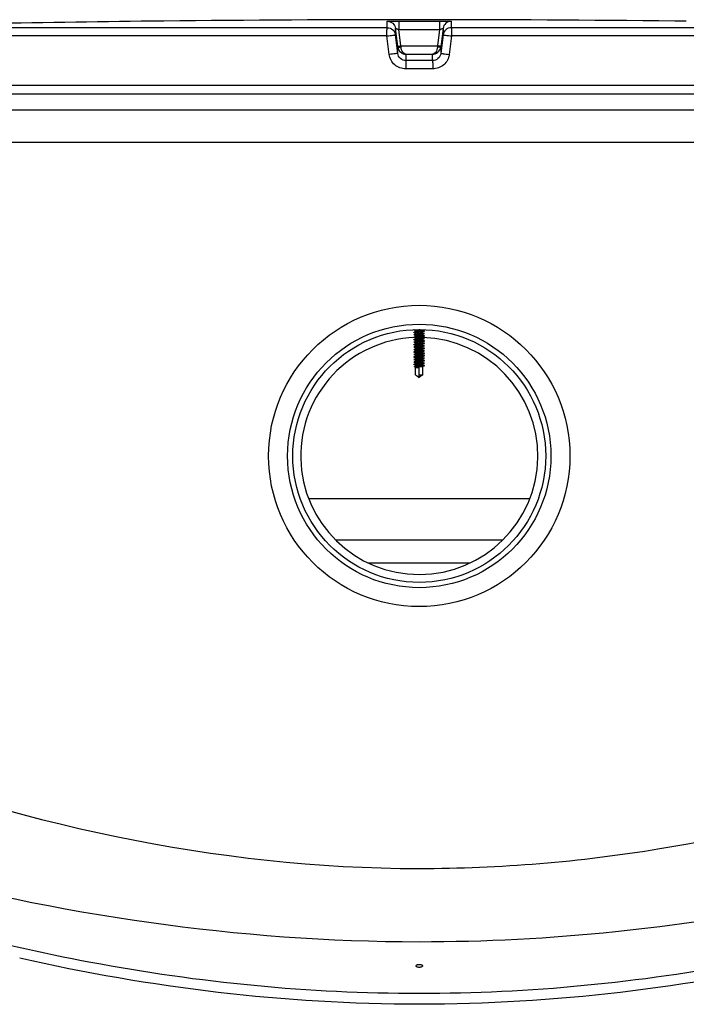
# Model space of a CAD drawing. Header units: millimetres. Extents: x 0 to 297, y 0 to 210.
# Tile 17 of 20: x 189.14 to 192.38, y 180.39 to 185.17. Entities that reach past the tile are written whole.
import ezdxf

# ---------------------------------------------------------------- set-up
doc = ezdxf.new("R2010")
doc.units = ezdxf.units.MM
doc.header["$LTSCALE"] = 16.335
doc.layers.get('0').update_dxf_attribs({"linetype": 'CONTINUOUS'})
doc.layers.add('AXES_REF', color=7, linetype='CONTINUOUS')

msp = doc.modelspace()

# ---------------------------------------------------------------- linework, layer by layer
at = {"color": 7, "linetype": 'Continuous'}
for p, q in [((189.8392, 185.167), (189.788, 185.1664)), ((189.8436, 185.167), (189.8356, 185.1669)), ((189.844, 185.1671), (189.8431, 185.167)), ((189.844, 185.1671), (189.8439, 185.1671)), ((189.844, 185.1671), (189.844, 185.1671)), ((192.3276, 185.1671), (192.3275, 185.1671)), ((192.3275, 185.1671), (192.3276, 185.1671)), ((192.3292, 185.167), (192.3276, 185.1671)), ((192.3279, 185.167), (192.3276, 185.1671)), ((192.3835, 185.1664), (192.3279, 185.167)), ((190.981, 185.0444), (190.9702, 185.1313)), ((191.2014, 185.1313), (191.1901, 185.0415)), ((190.981, 185.0444), (190.9814, 185.0415)), ((194.153, 184.7338), (188.0185, 184.7338)), ((191.0607, 183.6663), (191.0677, 183.6643)), ((191.0678, 183.6573), (191.0607, 183.6553)), ((191.0607, 183.6543), (191.0677, 183.6523)), ((191.0678, 183.6453), (191.0607, 183.6433)), ((191.0607, 183.6423), (191.0677, 183.6403)), ((191.0678, 183.6333), (191.0607, 183.6313)), ((191.0678, 183.6573), (191.0678, 183.6647)), ((191.069, 183.6577), (191.0678, 183.6573)), ((191.0678, 183.6453), (191.0678, 183.6527)), ((191.069, 183.6457), (191.0678, 183.6453)), ((191.0678, 183.6333), (191.0678, 183.6407)), ((191.069, 183.6337), (191.0678, 183.6333)), ((191.0858, 183.636), (191.0848, 183.6359)), ((191.0852, 183.6316), (191.0858, 183.6317)), ((191.1025, 183.6579), (191.1038, 183.6583)), ((191.1025, 183.6459), (191.1038, 183.6463)), ((191.1025, 183.6339), (191.1038, 183.6343)), ((191.1038, 183.663), (191.1038, 183.6677)), ((191.1039, 183.6633), (191.1038, 183.6633)), ((191.1038, 183.6583), (191.1108, 183.6603)), ((191.1038, 183.651), (191.1038, 183.6583)), ((191.1039, 183.6513), (191.1038, 183.6513)), ((191.1038, 183.6463), (191.1108, 183.6483)), ((191.1038, 183.639), (191.1038, 183.6463)), ((191.1039, 183.6393), (191.1038, 183.6393)), ((191.1038, 183.6343), (191.1108, 183.6363)), ((191.1038, 183.627), (191.1038, 183.6343)), ((191.1109, 183.6613), (191.1039, 183.6633)), ((191.1109, 183.6493), (191.1039, 183.6513)), ((191.1109, 183.6373), (191.1039, 183.6393)), ((191.0607, 183.6303), (191.0677, 183.6283)), ((191.0678, 183.6213), (191.0607, 183.6193)), ((191.0607, 183.6183), (191.0677, 183.6163)), ((191.0678, 183.6093), (191.0607, 183.6073)), ((191.0607, 183.6063), (191.0677, 183.6043)), ((191.0678, 183.5973), (191.0607, 183.5953)), ((191.0607, 183.5943), (191.0677, 183.5923)), ((191.0678, 183.5853), (191.0607, 183.5833)), ((191.0678, 183.6213), (191.0678, 183.6287)), ((191.069, 183.6217), (191.0678, 183.6213)), ((191.0678, 183.6093), (191.0678, 183.6167)), ((191.069, 183.6097), (191.0678, 183.6093)), ((191.0678, 183.5973), (191.0678, 183.6047)), ((191.069, 183.5977), (191.0678, 183.5973)), ((191.0678, 183.5853), (191.0678, 183.5927)), ((191.069, 183.5857), (191.0678, 183.5853)), ((191.0858, 183.588), (191.0848, 183.5879)), ((191.0852, 183.5836), (191.0858, 183.5837)), ((191.1025, 183.6219), (191.1038, 183.6223)), ((191.1025, 183.6099), (191.1038, 183.6103)), ((191.1025, 183.5979), (191.1038, 183.5983)), ((191.1025, 183.5859), (191.1038, 183.5863)), ((191.1039, 183.6273), (191.1038, 183.6273)), ((191.1038, 183.6223), (191.1108, 183.6243)), ((191.1038, 183.615), (191.1038, 183.6223)), ((191.1039, 183.6153), (191.1038, 183.6153)), ((191.1038, 183.6103), (191.1108, 183.6123)), ((191.1038, 183.603), (191.1038, 183.6103)), ((191.1039, 183.6033), (191.1038, 183.6033)), ((191.1038, 183.5983), (191.1108, 183.6003)), ((191.1038, 183.591), (191.1038, 183.5983)), ((191.1039, 183.5913), (191.1038, 183.5913)), ((191.1038, 183.5863), (191.1108, 183.5883)), ((191.1038, 183.579), (191.1038, 183.5863)), ((191.1109, 183.6253), (191.1039, 183.6273)), ((191.1109, 183.6133), (191.1039, 183.6153)), ((191.1109, 183.6013), (191.1039, 183.6033)), ((191.1109, 183.5893), (191.1039, 183.5913)), ((191.0607, 183.5823), (191.0677, 183.5803)), ((191.0678, 183.5733), (191.0607, 183.5713)), ((191.0607, 183.5703), (191.0677, 183.5683)), ((191.0678, 183.5613), (191.0607, 183.5593)), ((191.0607, 183.5583), (191.0677, 183.5563)), ((191.0678, 183.5493), (191.0607, 183.5473)), ((191.0607, 183.5463), (191.0677, 183.5443)), ((191.0678, 183.5373), (191.0607, 183.5353)), ((191.0678, 183.5733), (191.0678, 183.5807)), ((191.069, 183.5737), (191.0678, 183.5733)), ((191.0678, 183.5613), (191.0678, 183.5687)), ((191.069, 183.5617), (191.0678, 183.5613)), ((191.0678, 183.5493), (191.0678, 183.5567)), ((191.069, 183.5497), (191.0678, 183.5493)), ((191.0678, 183.5373), (191.0678, 183.5447)), ((191.069, 183.5377), (191.0678, 183.5373)), ((191.0858, 183.54), (191.0848, 183.5399)), ((191.0852, 183.5356), (191.0858, 183.5357)), ((191.1025, 183.5739), (191.1038, 183.5743)), ((191.1025, 183.5619), (191.1038, 183.5623)), ((191.1025, 183.5499), (191.1038, 183.5503)), ((191.1025, 183.5379), (191.1038, 183.5383)), ((191.1039, 183.5793), (191.1038, 183.5793)), ((191.1038, 183.5743), (191.1108, 183.5763)), ((191.1038, 183.567), (191.1038, 183.5743)), ((191.1039, 183.5673), (191.1038, 183.5673)), ((191.1038, 183.5623), (191.1108, 183.5643)), ((191.1038, 183.555), (191.1038, 183.5623)), ((191.1039, 183.5553), (191.1038, 183.5553)), ((191.1038, 183.5503), (191.1108, 183.5523)), ((191.1038, 183.543), (191.1038, 183.5503)), ((191.1039, 183.5433), (191.1038, 183.5433)), ((191.1038, 183.5383), (191.1108, 183.5403)), ((191.1038, 183.531), (191.1038, 183.5383)), ((191.1109, 183.5773), (191.1039, 183.5793)), ((191.1109, 183.5653), (191.1039, 183.5673)), ((191.1109, 183.5533), (191.1039, 183.5553)), ((191.1109, 183.5413), (191.1039, 183.5433)), ((191.0607, 183.5343), (191.0677, 183.5323)), ((191.0678, 183.5253), (191.0607, 183.5233)), ((191.0607, 183.5223), (191.0677, 183.5203)), ((191.0678, 183.5133), (191.0607, 183.5113)), ((191.0607, 183.5103), (191.0677, 183.5083)), ((191.0678, 183.5013), (191.0607, 183.4993)), ((191.0607, 183.4983), (191.0677, 183.4963)), ((191.0658, 183.4852), (191.0632, 183.4877)), ((191.0678, 183.4893), (191.0638, 183.4882)), ((191.0678, 183.5253), (191.0678, 183.5327)), ((191.069, 183.5257), (191.0678, 183.5253)), ((191.0678, 183.5133), (191.0678, 183.5207)), ((191.069, 183.5137), (191.0678, 183.5133)), ((191.0678, 183.5013), (191.0678, 183.5087)), ((191.069, 183.5017), (191.0678, 183.5013)), ((191.0678, 183.4893), (191.0678, 183.4967)), ((191.069, 183.4897), (191.0678, 183.4893)), ((191.0858, 183.492), (191.0848, 183.4919)), ((191.085, 183.4901), (191.1034, 183.4912)), ((191.1034, 183.4912), (191.0851, 183.4892)), ((191.0852, 183.4876), (191.0858, 183.4877)), ((191.1025, 183.5259), (191.1038, 183.5263)), ((191.1025, 183.5139), (191.1038, 183.5143)), ((191.1025, 183.5019), (191.1038, 183.5023)), ((191.1025, 183.4899), (191.1038, 183.4903)), ((191.1039, 183.5313), (191.1038, 183.5313)), ((191.1038, 183.5263), (191.1108, 183.5283)), ((191.1038, 183.519), (191.1038, 183.5263)), ((191.1039, 183.5193), (191.1038, 183.5193)), ((191.1038, 183.5143), (191.1108, 183.5163)), ((191.1038, 183.507), (191.1038, 183.5143)), ((191.1039, 183.5073), (191.1038, 183.5073)), ((191.1038, 183.5023), (191.1108, 183.5043)), ((191.1038, 183.495), (191.1038, 183.5023)), ((191.1039, 183.4953), (191.1038, 183.4953)), ((191.1038, 183.4903), (191.1108, 183.4923)), ((191.1038, 183.4834), (191.1038, 183.4903)), ((191.1109, 183.5293), (191.1039, 183.5313)), ((191.1109, 183.5173), (191.1039, 183.5193)), ((191.1109, 183.5053), (191.1039, 183.5073)), ((191.1109, 183.4933), (191.1039, 183.4953)), ((191.0658, 183.4852), (191.0674, 183.4844)), ((191.0678, 183.4834), (191.0678, 183.4847)), ((191.0678, 183.4834), (191.0858, 183.4834)), ((191.0684, 183.448), (191.0684, 183.4834)), ((191.0684, 183.448), (191.0779, 183.4409)), ((191.0779, 183.4409), (191.0858, 183.4354)), ((191.0858, 183.4382), (191.0858, 183.4834)), ((191.0858, 183.448), (191.1031, 183.448)), ((191.0936, 183.4409), (191.0858, 183.4354)), ((191.1031, 183.448), (191.0936, 183.4409)), ((191.1031, 183.448), (191.1031, 183.4834)), ((191.1031, 183.4834), (191.1038, 183.4834)), ((191.1031, 183.4832), (191.1036, 183.4832)), ((191.1034, 183.4834), (191.1036, 183.4832)), ((190.6792, 182.6458), (191.4924, 182.6458))]:
    msp.add_line(p, q, dxfattribs=at)
at = {"color": 9, "linetype": 'Continuous'}
for p, q in [((189.844, 185.1671), (189.844, 185.1671)), ((190.9304, 185.1348), (190.9304, 185.1664)), ((190.9869, 185.1671), (190.9869, 185.1266)), ((190.9869, 185.1671), (191.1847, 185.1671)), ((191.1847, 185.1671), (191.1846, 185.1266)), ((191.2411, 185.1664), (191.2411, 185.1348)), ((192.3275, 185.1671), (192.3275, 185.1671)), ((190.9304, 185.1348), (188.0888, 185.1348)), ((190.9702, 185.0998), (190.9702, 185.1313)), ((190.9969, 185.0466), (190.9869, 185.1266)), ((190.9869, 185.1266), (191.1846, 185.1266)), ((191.1846, 185.1266), (191.1746, 185.0466)), ((191.2014, 185.1313), (191.2014, 185.0998)), ((194.0828, 185.1348), (191.2411, 185.1348)), ((190.9284, 185.0948), (188.0498, 185.0948)), ((190.9398, 185.0049), (190.9284, 185.0948)), ((190.9814, 185.0098), (190.9702, 185.0998)), ((191.2014, 185.0998), (191.1901, 185.0098)), ((191.2431, 185.0948), (191.2318, 185.0049)), ((194.1217, 185.0948), (191.2431, 185.0948)), ((190.9814, 185.0098), (190.9814, 185.0415)), ((190.9973, 185.0416), (190.9969, 185.0466)), ((190.9969, 185.0466), (191.1746, 185.0466)), ((191.1746, 185.0466), (191.1743, 185.0416)), ((191.1746, 185.0466), (191.1743, 185.0417)), ((191.1901, 185.0415), (191.1901, 185.0098)), ((191.0211, 185.0062), (191.0211, 184.9747)), ((191.0211, 185.0062), (191.1505, 185.0062)), ((191.1505, 184.9747), (191.0211, 184.9747)), ((191.1505, 184.9747), (191.1505, 185.0062)), ((191.1513, 184.9347), (191.0202, 184.9347)), ((194.1258, 184.8538), (188.0458, 184.8538)), ((187.8586, 184.5791), (194.3129, 184.5791)), ((191.0848, 183.6359), (191.0852, 183.6316)), ((191.0848, 183.5879), (191.0852, 183.5836)), ((191.0848, 183.5399), (191.0852, 183.5356)), ((191.0848, 183.4919), (191.085, 183.4901)), ((191.0851, 183.4892), (191.0852, 183.4876)), ((190.5482, 182.8468), (191.6233, 182.8468)), ((190.838, 182.5338), (191.3335, 182.5338))]:
    msp.add_line(p, q, dxfattribs=at)
at = {"color": 7, "linetype": 'Continuous'}
msp.add_circle((191.0858, 183.0538), 0.732, dxfattribs=at)
for centre, radius, start, end in [((191.0858, 69.6338), 115.5399, 90.643576, 91.486375), ((189.8444, 185.1271), 0.04, 90.7578, 93.485), ((189.8444, 185.1271), 0.04, 90.763, 91.1272), ((191.0858, 69.6338), 115.54, 89.384203, 90.615797), ((192.3271, 185.1271), 0.04, 88.8744, 89.2384), ((192.3271, 185.1271), 0.04, 86.515, 89.2436), ((190.9168, 185.267), 1.6082, 276.0293, 276.1667), ((191.0858, 183.0538), 0.576, 92.1616, 88.2092), ((191.0723, 183.4998), 0.0161, 252.2762, 253.6038)]:
    msp.add_arc(centre, radius, start, end, dxfattribs=at)
at = {"color": 9, "linetype": 'Continuous'}
for points, knots in [([(190.9304, 185.1664), (190.9304, 185.1667), (190.9327, 185.1661), (190.9351, 185.1669), (190.9407, 185.1666), (190.9475, 185.1669), (190.956, 185.1669), (190.9692, 185.167), (190.9797, 185.167), (190.9869, 185.1671)], [0, 0, 0, 0, 0.019479, 0.076791, 0.169668, 0.294386, 0.446011, 0.618643, 1, 1, 1, 1]), ([(190.9304, 185.1664), (190.9399, 185.1664), (190.9594, 185.1592), (190.969, 185.1407), (190.9702, 185.1313)], [0, 0, 0, 0, 0.50001, 1, 1, 1, 1]), ([(191.1847, 185.1671), (191.1919, 185.167), (191.2023, 185.167), (191.2155, 185.1669), (191.2241, 185.1669), (191.2308, 185.1666), (191.2364, 185.1669), (191.2388, 185.1661), (191.2411, 185.1667), (191.2411, 185.1664)], [0, 0, 0, 0, 0.381355, 0.553987, 0.705611, 0.83033, 0.923208, 0.98052, 1, 1, 1, 1]), ([(191.2411, 185.1664), (191.2317, 185.1664), (191.2121, 185.1592), (191.2026, 185.1407), (191.2014, 185.1313)], [0, 0, 0, 0, 0.50001, 1, 1, 1, 1]), ([(190.9284, 185.0948), (190.9284, 185.0998), (190.9284, 185.1092), (190.9289, 185.1212), (190.9292, 185.1296), (190.93, 185.1333), (190.9301, 185.1346), (190.9304, 185.1348)], [0, 0, 0, 0, 0.375485, 0.695825, 0.914118, 0.974519, 1, 1, 1, 1]), ([(190.9304, 185.1348), (190.9399, 185.1348), (190.9594, 185.1276), (190.969, 185.1091), (190.9702, 185.0998)], [0, 0, 0, 0, 0.500055, 1, 1, 1, 1]), ([(190.9702, 185.1313), (190.9702, 185.1318), (190.973, 185.1301), (190.9755, 185.1302), (190.9811, 185.1282), (190.9848, 185.1272), (190.9869, 185.1266)], [0, 0, 0, 0, 0.081427, 0.307017, 0.629699, 1, 1, 1, 1]), ([(191.1846, 185.1266), (191.1867, 185.1272), (191.1904, 185.1282), (191.196, 185.1302), (191.1986, 185.1301), (191.2014, 185.1318), (191.2014, 185.1313)], [0, 0, 0, 0, 0.369625, 0.692436, 0.918242, 1, 1, 1, 1]), ([(191.2411, 185.1348), (191.2317, 185.1348), (191.2121, 185.1276), (191.2026, 185.1091), (191.2014, 185.0998)], [0, 0, 0, 0, 0.500055, 1, 1, 1, 1]), ([(191.2411, 185.1348), (191.2414, 185.1346), (191.2416, 185.1333), (191.2423, 185.1296), (191.2426, 185.1212), (191.2431, 185.1092), (191.2431, 185.0998), (191.2431, 185.0948)], [0, 0, 0, 0, 0.025481, 0.085882, 0.304175, 0.624515, 1, 1, 1, 1]), ([(190.9284, 185.0948), (190.9336, 185.0955), (190.9434, 185.0966), (190.955, 185.0981), (190.9625, 185.0989), (190.9665, 185.0996), (190.9686, 185.0993), (190.97, 185.1), (190.9702, 185.0998)], [0, 0, 0, 0, 0.377944, 0.702721, 0.828192, 0.921863, 0.979915, 1, 1, 1, 1]), ([(191.2014, 185.0998), (191.2015, 185.1), (191.2029, 185.0993), (191.205, 185.0996), (191.2091, 185.0989), (191.2165, 185.0981), (191.2281, 185.0966), (191.2379, 185.0955), (191.2431, 185.0948)], [0, 0, 0, 0, 0.020059, 0.078086, 0.171734, 0.297186, 0.621936, 1, 1, 1, 1]), ([(190.981, 185.0444), (190.981, 185.0448), (190.9835, 185.0443), (190.9859, 185.0455), (190.9912, 185.0458), (190.9949, 185.0463), (190.9969, 185.0466)], [0, 0, 0, 0, 0.076481, 0.292975, 0.616687, 1, 1, 1, 1]), ([(190.9814, 185.0415), (190.9815, 185.041), (190.9837, 185.0409), (190.9882, 185.0406), (190.9936, 185.0412), (190.9973, 185.0416)], [0, 0, 0, 0, 0.086255, 0.302363, 1, 1, 1, 1]), ([(190.9814, 185.0415), (190.9826, 185.0317), (190.9926, 185.0131), (191.012, 185.0062), (191.0211, 185.0062)], [0, 0, 0, 0, 0.521741, 1, 1, 1, 1]), ([(191.0211, 185.0062), (191.0151, 185.0063), (191.0013, 185.0172), (190.9979, 185.0325), (190.9973, 185.0416)], [0, 0, 0, 0, 0.396195, 1, 1, 1, 1]), ([(191.1743, 185.0416), (191.1736, 185.0325), (191.1703, 185.0172), (191.1564, 185.0063), (191.1505, 185.0062)], [0, 0, 0, 0, 0.603812, 1, 1, 1, 1]), ([(191.1505, 185.0062), (191.1595, 185.0062), (191.1789, 185.0131), (191.1889, 185.0317), (191.1901, 185.0415)], [0, 0, 0, 0, 0.478253, 1, 1, 1, 1]), ([(191.1901, 185.0415), (191.1901, 185.041), (191.1878, 185.0409), (191.1833, 185.0406), (191.178, 185.0412), (191.1743, 185.0416)], [0, 0, 0, 0, 0.086257, 0.302365, 1, 1, 1, 1]), ([(191.1905, 185.0444), (191.1905, 185.0448), (191.188, 185.0443), (191.1856, 185.0455), (191.1803, 185.0458), (191.1767, 185.0463), (191.1746, 185.0466)], [0, 0, 0, 0, 0.076481, 0.292975, 0.616687, 1, 1, 1, 1]), ([(190.9814, 185.0098), (190.9812, 185.0101), (190.9799, 185.0094), (190.9777, 185.0097), (190.9738, 185.0089), (190.9663, 185.0082), (190.9547, 185.0067), (190.945, 185.0055), (190.9398, 185.0049)], [0, 0, 0, 0, 0.020038, 0.078019, 0.171603, 0.296994, 0.621732, 1, 1, 1, 1]), ([(191.0202, 184.9347), (191.0012, 184.9347), (190.9618, 184.9489), (190.9422, 184.986), (190.9398, 185.0049)], [0, 0, 0, 0, 0.500213, 1, 1, 1, 1]), ([(191.0211, 184.9747), (191.0116, 184.9747), (190.9921, 184.9819), (190.9826, 185.0005), (190.9814, 185.0098)], [0, 0, 0, 0, 0.499945, 1, 1, 1, 1]), ([(191.0211, 184.9747), (191.0204, 184.9738), (191.0213, 184.9693), (191.0201, 184.9614), (191.0204, 184.949), (191.0202, 184.9397), (191.0202, 184.9347)], [0, 0, 0, 0, 0.083798, 0.30225, 0.623403, 1, 1, 1, 1]), ([(191.1505, 184.9747), (191.1512, 184.9738), (191.1503, 184.9693), (191.1515, 184.9614), (191.1511, 184.949), (191.1513, 184.9397), (191.1513, 184.9347)], [0, 0, 0, 0, 0.083798, 0.30225, 0.623403, 1, 1, 1, 1]), ([(191.1901, 185.0098), (191.189, 185.0005), (191.1794, 184.9819), (191.1599, 184.9747), (191.1505, 184.9747)], [0, 0, 0, 0, 0.500009, 1, 1, 1, 1]), ([(191.2318, 185.0049), (191.2294, 184.986), (191.2097, 184.9489), (191.1703, 184.9347), (191.1513, 184.9347)], [0, 0, 0, 0, 0.499788, 1, 1, 1, 1]), ([(191.1901, 185.0098), (191.1903, 185.0101), (191.1917, 185.0094), (191.1938, 185.0097), (191.1978, 185.0089), (191.2052, 185.0082), (191.2168, 185.0067), (191.2265, 185.0055), (191.2318, 185.0049)], [0, 0, 0, 0, 0.020038, 0.078019, 0.171603, 0.296994, 0.621732, 1, 1, 1, 1]), ([(187.8061, 181.7828), (187.9328, 181.7282), (188.97, 181.3025), (190.1012, 181.0493), (191.0858, 181.0492)], [0, 0, 0, 0, 0.122848, 1, 1, 1, 1]), ([(191.0858, 181.0492), (191.4767, 181.0492), (192.6052, 181.1442), (193.6929, 181.4928), (194.3689, 181.7843)], [0, 0, 0, 0, 0.346864, 1, 1, 1, 1]), ([(187.8841, 181.2326), (188.0813, 181.1682), (189.1191, 180.856), (190.209, 180.6936), (191.0858, 180.6935)], [0, 0, 0, 0, 0.191345, 1, 1, 1, 1]), ([(191.0858, 180.6935), (191.4042, 180.6936), (192.4897, 180.7498), (193.5586, 180.9945), (194.2876, 181.2326)], [0, 0, 0, 0, 0.293382, 1, 1, 1, 1])]:
    msp.add_open_spline(points, degree=3, knots=knots, dxfattribs=at)
at = {"color": 7, "linetype": 'Continuous'}
for points, knots in [([(191.0607, 183.6663), (191.0604, 183.6664), (191.0592, 183.6668), (191.0603, 183.6672), (191.0607, 183.6673)], [0, 0, 0, 0, 0.507258, 1, 1, 1, 1]), ([(191.0607, 183.6543), (191.0604, 183.6544), (191.0592, 183.6548), (191.0603, 183.6552), (191.0607, 183.6553)], [0, 0, 0, 0, 0.50714, 1, 1, 1, 1]), ([(191.0607, 183.6423), (191.0603, 183.6424), (191.0592, 183.6428), (191.0603, 183.6432), (191.0607, 183.6433)], [0, 0, 0, 0, 0.50641, 1, 1, 1, 1]), ([(191.0607, 183.6303), (191.0604, 183.6304), (191.0592, 183.6308), (191.0603, 183.6312), (191.0607, 183.6313)], [0, 0, 0, 0, 0.507114, 1, 1, 1, 1]), ([(191.0607, 183.6553), (191.0637, 183.6561), (191.0749, 183.6568), (191.0896, 183.658), (191.1032, 183.6592), (191.1088, 183.6597), (191.1108, 183.6603)], [0, 0, 0, 0, 0.185437, 0.664617, 0.87588, 1, 1, 1, 1]), ([(191.0607, 183.6433), (191.0637, 183.6441), (191.0749, 183.6448), (191.0896, 183.646), (191.1032, 183.6472), (191.1088, 183.6477), (191.1108, 183.6483)], [0, 0, 0, 0, 0.185508, 0.664679, 0.875905, 1, 1, 1, 1]), ([(191.0607, 183.6313), (191.0636, 183.6321), (191.0718, 183.6326), (191.0799, 183.6334), (191.085, 183.6337)], [0, 0, 0, 0, 0.37089, 1, 1, 1, 1]), ([(191.0678, 183.6647), (191.0678, 183.6652), (191.0703, 183.6656), (191.0734, 183.6663), (191.0793, 183.667), (191.0835, 183.6674), (191.0858, 183.6677)], [0, 0, 0, 0, 0.085117, 0.301641, 0.622447, 1, 1, 1, 1]), ([(191.0678, 183.6527), (191.0678, 183.6532), (191.0703, 183.6536), (191.0734, 183.6543), (191.0793, 183.655), (191.0835, 183.6554), (191.0858, 183.6557)], [0, 0, 0, 0, 0.085113, 0.301629, 0.622425, 1, 1, 1, 1]), ([(191.0678, 183.6407), (191.0682, 183.6413), (191.0699, 183.6416), (191.0728, 183.6422), (191.0766, 183.6427), (191.0812, 183.6432), (191.0842, 183.6435), (191.0858, 183.6437)], [0, 0, 0, 0, 0.12287, 0.247862, 0.498698, 0.749313, 1, 1, 1, 1]), ([(191.0678, 183.6287), (191.0678, 183.6292), (191.0702, 183.6296), (191.0732, 183.6303), (191.079, 183.6309), (191.083, 183.6314), (191.0852, 183.6316)], [0, 0, 0, 0, 0.0848, 0.300113, 0.620389, 1, 1, 1, 1]), ([(191.0858, 183.66), (191.0824, 183.6596), (191.0768, 183.659), (191.0711, 183.6583), (191.069, 183.6577)], [0, 0, 0, 0, 0.60456, 1, 1, 1, 1]), ([(191.0858, 183.648), (191.0824, 183.6476), (191.0768, 183.647), (191.0711, 183.6463), (191.069, 183.6457)], [0, 0, 0, 0, 0.604645, 1, 1, 1, 1]), ([(191.0848, 183.6359), (191.0816, 183.6355), (191.0763, 183.6349), (191.071, 183.6343), (191.069, 183.6337)], [0, 0, 0, 0, 0.605401, 1, 1, 1, 1]), ([(191.085, 183.6337), (191.0904, 183.6341), (191.099, 183.6349), (191.1077, 183.6354), (191.1108, 183.6363)], [0, 0, 0, 0, 0.626374, 1, 1, 1, 1]), ([(191.1038, 183.663), (191.1038, 183.6625), (191.1012, 183.6621), (191.0981, 183.6613), (191.0922, 183.6607), (191.0881, 183.6602), (191.0858, 183.66)], [0, 0, 0, 0, 0.085113, 0.30163, 0.622432, 1, 1, 1, 1]), ([(191.0858, 183.6557), (191.0891, 183.656), (191.0947, 183.6567), (191.1003, 183.6573), (191.1025, 183.6579)], [0, 0, 0, 0, 0.602136, 1, 1, 1, 1]), ([(191.1038, 183.651), (191.1038, 183.6505), (191.1012, 183.6501), (191.0981, 183.6493), (191.0922, 183.6487), (191.0881, 183.6482), (191.0858, 183.648)], [0, 0, 0, 0, 0.085115, 0.301636, 0.622448, 1, 1, 1, 1]), ([(191.0858, 183.6437), (191.0891, 183.644), (191.0947, 183.6447), (191.1003, 183.6453), (191.1025, 183.6459)], [0, 0, 0, 0, 0.602129, 1, 1, 1, 1]), ([(191.1038, 183.639), (191.1038, 183.6385), (191.1012, 183.6381), (191.0981, 183.6373), (191.0922, 183.6367), (191.0881, 183.6362), (191.0858, 183.636)], [0, 0, 0, 0, 0.085107, 0.3016, 0.622416, 1, 1, 1, 1]), ([(191.0858, 183.6317), (191.0891, 183.632), (191.0947, 183.6327), (191.1003, 183.6333), (191.1025, 183.6339)], [0, 0, 0, 0, 0.602172, 1, 1, 1, 1]), ([(191.1108, 183.6603), (191.1112, 183.6604), (191.1124, 183.6608), (191.1112, 183.6612), (191.1109, 183.6613)], [0, 0, 0, 0, 0.506909, 1, 1, 1, 1]), ([(191.1108, 183.6483), (191.1112, 183.6484), (191.1124, 183.6488), (191.1112, 183.6492), (191.1109, 183.6493)], [0, 0, 0, 0, 0.506868, 1, 1, 1, 1]), ([(191.1108, 183.6363), (191.1112, 183.6364), (191.1124, 183.6368), (191.1112, 183.6372), (191.1109, 183.6373)], [0, 0, 0, 0, 0.505826, 1, 1, 1, 1]), ([(191.0607, 183.6183), (191.0604, 183.6184), (191.0592, 183.6188), (191.0603, 183.6192), (191.0607, 183.6193)], [0, 0, 0, 0, 0.507258, 1, 1, 1, 1]), ([(191.0607, 183.6063), (191.0604, 183.6064), (191.0592, 183.6068), (191.0603, 183.6072), (191.0607, 183.6073)], [0, 0, 0, 0, 0.50714, 1, 1, 1, 1]), ([(191.0607, 183.5943), (191.0603, 183.5944), (191.0592, 183.5948), (191.0603, 183.5952), (191.0607, 183.5953)], [0, 0, 0, 0, 0.50641, 1, 1, 1, 1]), ([(191.0607, 183.5823), (191.0604, 183.5824), (191.0592, 183.5828), (191.0603, 183.5832), (191.0607, 183.5833)], [0, 0, 0, 0, 0.507114, 1, 1, 1, 1]), ([(191.0607, 183.6193), (191.0637, 183.6201), (191.0749, 183.6208), (191.0896, 183.622), (191.1032, 183.6232), (191.1088, 183.6237), (191.1108, 183.6243)], [0, 0, 0, 0, 0.185491, 0.664775, 0.875984, 1, 1, 1, 1]), ([(191.0607, 183.6073), (191.0637, 183.6081), (191.0749, 183.6088), (191.0896, 183.61), (191.1032, 183.6112), (191.1088, 183.6117), (191.1108, 183.6123)], [0, 0, 0, 0, 0.185437, 0.664617, 0.87588, 1, 1, 1, 1]), ([(191.0607, 183.5953), (191.0637, 183.5961), (191.0749, 183.5968), (191.0896, 183.598), (191.1032, 183.5992), (191.1088, 183.5997), (191.1108, 183.6003)], [0, 0, 0, 0, 0.185508, 0.664679, 0.875905, 1, 1, 1, 1]), ([(191.0607, 183.5833), (191.0636, 183.5841), (191.0718, 183.5846), (191.0799, 183.5854), (191.085, 183.5857)], [0, 0, 0, 0, 0.37089, 1, 1, 1, 1]), ([(191.0678, 183.6167), (191.0678, 183.6172), (191.0703, 183.6176), (191.0734, 183.6183), (191.0793, 183.619), (191.0835, 183.6194), (191.0858, 183.6197)], [0, 0, 0, 0, 0.085117, 0.301641, 0.622447, 1, 1, 1, 1]), ([(191.0678, 183.6047), (191.0678, 183.6052), (191.0703, 183.6056), (191.0734, 183.6063), (191.0793, 183.607), (191.0835, 183.6074), (191.0858, 183.6077)], [0, 0, 0, 0, 0.085113, 0.301629, 0.622425, 1, 1, 1, 1]), ([(191.0678, 183.5927), (191.0682, 183.5933), (191.0699, 183.5936), (191.0728, 183.5942), (191.0766, 183.5947), (191.0812, 183.5952), (191.0842, 183.5955), (191.0858, 183.5957)], [0, 0, 0, 0, 0.12287, 0.247862, 0.498698, 0.749313, 1, 1, 1, 1]), ([(191.0678, 183.5807), (191.0678, 183.5812), (191.0702, 183.5816), (191.0732, 183.5823), (191.079, 183.5829), (191.083, 183.5834), (191.0852, 183.5836)], [0, 0, 0, 0, 0.0848, 0.300113, 0.620389, 1, 1, 1, 1]), ([(191.0858, 183.624), (191.0824, 183.6236), (191.0768, 183.623), (191.0711, 183.6223), (191.069, 183.6217)], [0, 0, 0, 0, 0.604532, 1, 1, 1, 1]), ([(191.0858, 183.612), (191.0824, 183.6116), (191.0768, 183.611), (191.0711, 183.6103), (191.069, 183.6097)], [0, 0, 0, 0, 0.60456, 1, 1, 1, 1]), ([(191.0858, 183.6), (191.0824, 183.5996), (191.0768, 183.599), (191.0711, 183.5983), (191.069, 183.5977)], [0, 0, 0, 0, 0.604645, 1, 1, 1, 1]), ([(191.0848, 183.5879), (191.0816, 183.5875), (191.0763, 183.5869), (191.071, 183.5863), (191.069, 183.5857)], [0, 0, 0, 0, 0.605401, 1, 1, 1, 1]), ([(191.085, 183.5857), (191.0904, 183.5861), (191.099, 183.5869), (191.1077, 183.5874), (191.1108, 183.5883)], [0, 0, 0, 0, 0.626374, 1, 1, 1, 1]), ([(191.1038, 183.627), (191.1033, 183.6264), (191.1016, 183.6261), (191.0988, 183.6255), (191.0949, 183.625), (191.0903, 183.6245), (191.0873, 183.6242), (191.0858, 183.624)], [0, 0, 0, 0, 0.122856, 0.247831, 0.498682, 0.749304, 1, 1, 1, 1]), ([(191.0858, 183.6197), (191.0891, 183.62), (191.0947, 183.6207), (191.1003, 183.6213), (191.1025, 183.6219)], [0, 0, 0, 0, 0.60209, 1, 1, 1, 1]), ([(191.1038, 183.615), (191.1038, 183.6145), (191.1012, 183.6141), (191.0981, 183.6133), (191.0922, 183.6127), (191.0881, 183.6122), (191.0858, 183.612)], [0, 0, 0, 0, 0.085113, 0.30163, 0.622432, 1, 1, 1, 1]), ([(191.0858, 183.6077), (191.0891, 183.608), (191.0947, 183.6087), (191.1003, 183.6093), (191.1025, 183.6099)], [0, 0, 0, 0, 0.602136, 1, 1, 1, 1]), ([(191.1038, 183.603), (191.1038, 183.6025), (191.1012, 183.6021), (191.0981, 183.6013), (191.0922, 183.6007), (191.0881, 183.6002), (191.0858, 183.6)], [0, 0, 0, 0, 0.085115, 0.301636, 0.622448, 1, 1, 1, 1]), ([(191.0858, 183.5957), (191.0891, 183.596), (191.0947, 183.5967), (191.1003, 183.5973), (191.1025, 183.5979)], [0, 0, 0, 0, 0.602129, 1, 1, 1, 1]), ([(191.1038, 183.591), (191.1038, 183.5905), (191.1012, 183.5901), (191.0981, 183.5893), (191.0922, 183.5887), (191.0881, 183.5882), (191.0858, 183.588)], [0, 0, 0, 0, 0.085107, 0.3016, 0.622416, 1, 1, 1, 1]), ([(191.0858, 183.5837), (191.0891, 183.584), (191.0947, 183.5847), (191.1003, 183.5853), (191.1025, 183.5859)], [0, 0, 0, 0, 0.602172, 1, 1, 1, 1]), ([(191.1108, 183.6243), (191.1112, 183.6244), (191.1124, 183.6248), (191.1112, 183.6252), (191.1109, 183.6253)], [0, 0, 0, 0, 0.505844, 1, 1, 1, 1]), ([(191.1108, 183.6123), (191.1112, 183.6124), (191.1124, 183.6128), (191.1112, 183.6132), (191.1109, 183.6133)], [0, 0, 0, 0, 0.506909, 1, 1, 1, 1]), ([(191.1108, 183.6003), (191.1112, 183.6004), (191.1124, 183.6008), (191.1112, 183.6012), (191.1109, 183.6013)], [0, 0, 0, 0, 0.506868, 1, 1, 1, 1]), ([(191.1108, 183.5883), (191.1112, 183.5884), (191.1124, 183.5888), (191.1112, 183.5892), (191.1109, 183.5893)], [0, 0, 0, 0, 0.505826, 1, 1, 1, 1]), ([(191.0607, 183.5703), (191.0604, 183.5704), (191.0592, 183.5708), (191.0603, 183.5712), (191.0607, 183.5713)], [0, 0, 0, 0, 0.507258, 1, 1, 1, 1]), ([(191.0607, 183.5583), (191.0604, 183.5584), (191.0592, 183.5588), (191.0603, 183.5592), (191.0607, 183.5593)], [0, 0, 0, 0, 0.50714, 1, 1, 1, 1]), ([(191.0607, 183.5463), (191.0603, 183.5464), (191.0592, 183.5468), (191.0603, 183.5472), (191.0607, 183.5473)], [0, 0, 0, 0, 0.50641, 1, 1, 1, 1]), ([(191.0607, 183.5343), (191.0604, 183.5344), (191.0592, 183.5348), (191.0603, 183.5352), (191.0607, 183.5353)], [0, 0, 0, 0, 0.507114, 1, 1, 1, 1]), ([(191.0607, 183.5713), (191.0637, 183.5721), (191.0749, 183.5728), (191.0896, 183.574), (191.1032, 183.5752), (191.1088, 183.5757), (191.1108, 183.5763)], [0, 0, 0, 0, 0.185491, 0.664775, 0.875984, 1, 1, 1, 1]), ([(191.0607, 183.5593), (191.0637, 183.5601), (191.0749, 183.5608), (191.0896, 183.562), (191.1032, 183.5632), (191.1088, 183.5637), (191.1108, 183.5643)], [0, 0, 0, 0, 0.185437, 0.664617, 0.87588, 1, 1, 1, 1]), ([(191.0607, 183.5473), (191.0637, 183.5481), (191.0749, 183.5488), (191.0896, 183.55), (191.1032, 183.5512), (191.1088, 183.5517), (191.1108, 183.5523)], [0, 0, 0, 0, 0.185508, 0.664679, 0.875905, 1, 1, 1, 1]), ([(191.0607, 183.5353), (191.0636, 183.5361), (191.0718, 183.5366), (191.0799, 183.5374), (191.085, 183.5377)], [0, 0, 0, 0, 0.37089, 1, 1, 1, 1]), ([(191.0678, 183.5687), (191.0678, 183.5692), (191.0703, 183.5696), (191.0734, 183.5703), (191.0793, 183.571), (191.0835, 183.5714), (191.0858, 183.5717)], [0, 0, 0, 0, 0.085117, 0.301641, 0.622447, 1, 1, 1, 1]), ([(191.0678, 183.5567), (191.0678, 183.5572), (191.0703, 183.5576), (191.0734, 183.5583), (191.0793, 183.559), (191.0835, 183.5594), (191.0858, 183.5597)], [0, 0, 0, 0, 0.085113, 0.301629, 0.622425, 1, 1, 1, 1]), ([(191.0678, 183.5447), (191.0682, 183.5453), (191.0699, 183.5456), (191.0728, 183.5462), (191.0766, 183.5467), (191.0812, 183.5472), (191.0842, 183.5475), (191.0858, 183.5477)], [0, 0, 0, 0, 0.12287, 0.247862, 0.498698, 0.749313, 1, 1, 1, 1]), ([(191.0678, 183.5327), (191.0678, 183.5332), (191.0702, 183.5336), (191.0732, 183.5343), (191.079, 183.5349), (191.083, 183.5354), (191.0852, 183.5356)], [0, 0, 0, 0, 0.0848, 0.300113, 0.620389, 1, 1, 1, 1]), ([(191.0858, 183.576), (191.0824, 183.5756), (191.0768, 183.575), (191.0711, 183.5743), (191.069, 183.5737)], [0, 0, 0, 0, 0.604532, 1, 1, 1, 1]), ([(191.0858, 183.564), (191.0824, 183.5636), (191.0768, 183.563), (191.0711, 183.5623), (191.069, 183.5617)], [0, 0, 0, 0, 0.60456, 1, 1, 1, 1]), ([(191.0858, 183.552), (191.0824, 183.5516), (191.0768, 183.551), (191.0711, 183.5503), (191.069, 183.5497)], [0, 0, 0, 0, 0.604645, 1, 1, 1, 1]), ([(191.0848, 183.5399), (191.0816, 183.5395), (191.0763, 183.5389), (191.071, 183.5383), (191.069, 183.5377)], [0, 0, 0, 0, 0.605401, 1, 1, 1, 1]), ([(191.085, 183.5377), (191.0904, 183.5381), (191.099, 183.5389), (191.1077, 183.5394), (191.1108, 183.5403)], [0, 0, 0, 0, 0.626374, 1, 1, 1, 1]), ([(191.1038, 183.579), (191.1033, 183.5784), (191.1016, 183.5781), (191.0988, 183.5775), (191.0949, 183.577), (191.0903, 183.5765), (191.0873, 183.5762), (191.0858, 183.576)], [0, 0, 0, 0, 0.122856, 0.247831, 0.498682, 0.749304, 1, 1, 1, 1]), ([(191.0858, 183.5717), (191.0891, 183.572), (191.0947, 183.5727), (191.1003, 183.5733), (191.1025, 183.5739)], [0, 0, 0, 0, 0.60209, 1, 1, 1, 1]), ([(191.1038, 183.567), (191.1038, 183.5665), (191.1012, 183.5661), (191.0981, 183.5653), (191.0922, 183.5647), (191.0881, 183.5642), (191.0858, 183.564)], [0, 0, 0, 0, 0.085113, 0.30163, 0.622432, 1, 1, 1, 1]), ([(191.0858, 183.5597), (191.0891, 183.56), (191.0947, 183.5607), (191.1003, 183.5613), (191.1025, 183.5619)], [0, 0, 0, 0, 0.602136, 1, 1, 1, 1]), ([(191.1038, 183.555), (191.1038, 183.5545), (191.1012, 183.5541), (191.0981, 183.5533), (191.0922, 183.5527), (191.0881, 183.5522), (191.0858, 183.552)], [0, 0, 0, 0, 0.085115, 0.301636, 0.622448, 1, 1, 1, 1]), ([(191.0858, 183.5477), (191.0891, 183.548), (191.0947, 183.5487), (191.1003, 183.5493), (191.1025, 183.5499)], [0, 0, 0, 0, 0.602129, 1, 1, 1, 1]), ([(191.1038, 183.543), (191.1038, 183.5425), (191.1012, 183.5421), (191.0981, 183.5413), (191.0922, 183.5407), (191.0881, 183.5402), (191.0858, 183.54)], [0, 0, 0, 0, 0.085107, 0.3016, 0.622416, 1, 1, 1, 1]), ([(191.0858, 183.5357), (191.0891, 183.536), (191.0947, 183.5367), (191.1003, 183.5373), (191.1025, 183.5379)], [0, 0, 0, 0, 0.602172, 1, 1, 1, 1]), ([(191.1108, 183.5763), (191.1112, 183.5764), (191.1124, 183.5768), (191.1112, 183.5772), (191.1109, 183.5773)], [0, 0, 0, 0, 0.505844, 1, 1, 1, 1]), ([(191.1108, 183.5643), (191.1112, 183.5644), (191.1124, 183.5648), (191.1112, 183.5652), (191.1109, 183.5653)], [0, 0, 0, 0, 0.506909, 1, 1, 1, 1]), ([(191.1108, 183.5523), (191.1112, 183.5524), (191.1124, 183.5528), (191.1112, 183.5532), (191.1109, 183.5533)], [0, 0, 0, 0, 0.506868, 1, 1, 1, 1]), ([(191.1108, 183.5403), (191.1112, 183.5404), (191.1124, 183.5408), (191.1112, 183.5412), (191.1109, 183.5413)], [0, 0, 0, 0, 0.505826, 1, 1, 1, 1]), ([(191.0607, 183.5223), (191.0604, 183.5224), (191.0592, 183.5228), (191.0603, 183.5232), (191.0607, 183.5233)], [0, 0, 0, 0, 0.507258, 1, 1, 1, 1]), ([(191.0607, 183.5103), (191.0604, 183.5104), (191.0592, 183.5108), (191.0603, 183.5112), (191.0607, 183.5113)], [0, 0, 0, 0, 0.50714, 1, 1, 1, 1]), ([(191.0607, 183.4983), (191.0603, 183.4984), (191.0592, 183.4988), (191.0603, 183.4992), (191.0607, 183.4993)], [0, 0, 0, 0, 0.50641, 1, 1, 1, 1]), ([(191.0607, 183.5233), (191.0637, 183.5241), (191.0749, 183.5248), (191.0896, 183.526), (191.1032, 183.5272), (191.1088, 183.5277), (191.1108, 183.5283)], [0, 0, 0, 0, 0.185491, 0.664775, 0.875984, 1, 1, 1, 1]), ([(191.0607, 183.5113), (191.0637, 183.5121), (191.0749, 183.5128), (191.0896, 183.514), (191.1032, 183.5152), (191.1088, 183.5157), (191.1108, 183.5163)], [0, 0, 0, 0, 0.185437, 0.664617, 0.87588, 1, 1, 1, 1]), ([(191.0607, 183.4993), (191.0637, 183.5001), (191.0749, 183.5008), (191.0896, 183.502), (191.1032, 183.5032), (191.1088, 183.5037), (191.1108, 183.5043)], [0, 0, 0, 0, 0.185508, 0.664679, 0.875905, 1, 1, 1, 1]), ([(191.0632, 183.4877), (191.0632, 183.4878), (191.0633, 183.4882), (191.0636, 183.4881), (191.0638, 183.4882)], [0, 0, 0, 0, 0.282619, 1, 1, 1, 1]), ([(191.0638, 183.4882), (191.0663, 183.4889), (191.0734, 183.4892), (191.0805, 183.4898), (191.085, 183.4901)], [0, 0, 0, 0, 0.362862, 1, 1, 1, 1]), ([(191.0851, 183.4892), (191.0824, 183.4889), (191.0775, 183.4883), (191.0719, 183.4877), (191.0683, 183.4868), (191.0667, 183.4866), (191.0655, 183.4855), (191.0658, 183.4852)], [0, 0, 0, 0, 0.403461, 0.73181, 0.852084, 0.936608, 1, 1, 1, 1]), ([(191.0678, 183.5207), (191.0678, 183.5212), (191.0703, 183.5216), (191.0734, 183.5223), (191.0793, 183.523), (191.0835, 183.5234), (191.0858, 183.5237)], [0, 0, 0, 0, 0.085117, 0.301641, 0.622447, 1, 1, 1, 1]), ([(191.0678, 183.5087), (191.0678, 183.5092), (191.0703, 183.5096), (191.0734, 183.5103), (191.0793, 183.511), (191.0835, 183.5114), (191.0858, 183.5117)], [0, 0, 0, 0, 0.085113, 0.301629, 0.622425, 1, 1, 1, 1]), ([(191.0678, 183.4967), (191.0682, 183.4973), (191.0699, 183.4976), (191.0728, 183.4982), (191.0766, 183.4987), (191.0812, 183.4992), (191.0842, 183.4995), (191.0858, 183.4997)], [0, 0, 0, 0, 0.12287, 0.247862, 0.498698, 0.749313, 1, 1, 1, 1]), ([(191.0678, 183.4847), (191.0678, 183.4852), (191.0702, 183.4856), (191.0732, 183.4863), (191.079, 183.4869), (191.083, 183.4874), (191.0852, 183.4876)], [0, 0, 0, 0, 0.084803, 0.300115, 0.620396, 1, 1, 1, 1]), ([(191.0858, 183.528), (191.0824, 183.5276), (191.0768, 183.527), (191.0711, 183.5263), (191.069, 183.5257)], [0, 0, 0, 0, 0.604532, 1, 1, 1, 1]), ([(191.0858, 183.516), (191.0824, 183.5156), (191.0768, 183.515), (191.0711, 183.5143), (191.069, 183.5137)], [0, 0, 0, 0, 0.60456, 1, 1, 1, 1]), ([(191.0858, 183.504), (191.0824, 183.5036), (191.0768, 183.503), (191.0711, 183.5023), (191.069, 183.5017)], [0, 0, 0, 0, 0.604645, 1, 1, 1, 1]), ([(191.0848, 183.4919), (191.0816, 183.4915), (191.0763, 183.4909), (191.071, 183.4903), (191.069, 183.4897)], [0, 0, 0, 0, 0.605405, 1, 1, 1, 1]), ([(191.1038, 183.531), (191.1033, 183.5304), (191.1016, 183.5301), (191.0988, 183.5295), (191.0949, 183.529), (191.0903, 183.5285), (191.0873, 183.5282), (191.0858, 183.528)], [0, 0, 0, 0, 0.122856, 0.247831, 0.498682, 0.749304, 1, 1, 1, 1]), ([(191.0858, 183.5237), (191.0891, 183.524), (191.0947, 183.5247), (191.1003, 183.5253), (191.1025, 183.5259)], [0, 0, 0, 0, 0.60209, 1, 1, 1, 1]), ([(191.1038, 183.519), (191.1038, 183.5185), (191.1012, 183.5181), (191.0981, 183.5173), (191.0922, 183.5167), (191.0881, 183.5162), (191.0858, 183.516)], [0, 0, 0, 0, 0.085113, 0.30163, 0.622432, 1, 1, 1, 1]), ([(191.0858, 183.5117), (191.0891, 183.512), (191.0947, 183.5127), (191.1003, 183.5133), (191.1025, 183.5139)], [0, 0, 0, 0, 0.602136, 1, 1, 1, 1]), ([(191.1038, 183.507), (191.1038, 183.5065), (191.1012, 183.5061), (191.0981, 183.5053), (191.0922, 183.5047), (191.0881, 183.5042), (191.0858, 183.504)], [0, 0, 0, 0, 0.085115, 0.301636, 0.622448, 1, 1, 1, 1]), ([(191.0858, 183.4997), (191.0891, 183.5), (191.0947, 183.5007), (191.1003, 183.5013), (191.1025, 183.5019)], [0, 0, 0, 0, 0.602129, 1, 1, 1, 1]), ([(191.1038, 183.495), (191.1038, 183.4945), (191.1012, 183.4941), (191.0981, 183.4933), (191.0922, 183.4927), (191.0881, 183.4922), (191.0858, 183.492)], [0, 0, 0, 0, 0.085107, 0.3016, 0.622416, 1, 1, 1, 1]), ([(191.0858, 183.4877), (191.0891, 183.488), (191.0947, 183.4887), (191.1003, 183.4893), (191.1025, 183.4899)], [0, 0, 0, 0, 0.602172, 1, 1, 1, 1]), ([(191.1034, 183.4912), (191.1042, 183.4913), (191.1067, 183.4916), (191.1092, 183.4918), (191.1108, 183.4923)], [0, 0, 0, 0, 0.332188, 1, 1, 1, 1]), ([(191.1108, 183.5283), (191.1112, 183.5284), (191.1124, 183.5288), (191.1112, 183.5292), (191.1109, 183.5293)], [0, 0, 0, 0, 0.505844, 1, 1, 1, 1]), ([(191.1108, 183.5163), (191.1112, 183.5164), (191.1124, 183.5168), (191.1112, 183.5172), (191.1109, 183.5173)], [0, 0, 0, 0, 0.506909, 1, 1, 1, 1]), ([(191.1108, 183.5043), (191.1112, 183.5044), (191.1124, 183.5048), (191.1112, 183.5052), (191.1109, 183.5053)], [0, 0, 0, 0, 0.506868, 1, 1, 1, 1]), ([(191.1108, 183.4923), (191.1112, 183.4924), (191.1124, 183.4928), (191.1112, 183.4932), (191.1109, 183.4933)], [0, 0, 0, 0, 0.505826, 1, 1, 1, 1]), ([(186.9458, 181.4138), (186.9665, 181.3925), (187.0883, 181.3675), (187.3076, 181.2472), (187.6911, 181.1082), (188.1905, 180.9242), (188.8038, 180.742), (189.7717, 180.5193), (191.0858, 180.3903), (192.3999, 180.5193), (193.3677, 180.742), (193.981, 180.9242), (194.4804, 181.1082), (194.864, 181.2472), (195.0832, 181.3675), (195.205, 181.3925), (195.2258, 181.4138)], [0, 0, 0, 0, 0.010405, 0.04078, 0.08896, 0.152183, 0.227663, 0.312738, 0.5, 0.687262, 0.772337, 0.847817, 0.91104, 0.95922, 0.989595, 1, 1, 1, 1]), ([(193.0273, 180.6136), (192.3921, 180.4687), (191.0858, 180.3097), (189.7794, 180.4687), (189.1443, 180.6136)], [0, 0, 0, 0, 0.5, 1, 1, 1, 1])]:
    msp.add_open_spline(points, degree=3, knots=knots, dxfattribs=at)
msp.add_open_spline([(191.0779, 183.4409), (191.0802, 183.4393), (191.0832, 183.4373), (191.0858, 183.4382)], degree=3, dxfattribs=at)
at = {"layer": 'AXES_REF', "color": 7, "linetype": 'Continuous'}
msp.add_line((188.0458, 184.8138), (194.1258, 184.8138), dxfattribs=at)
for points in [[(191.0698, 180.5761), (191.0701, 180.5774), (191.0709, 180.5787), (191.072, 180.5798), (191.0736, 180.5808), (191.0757, 180.5817), (191.0779, 180.5824), (191.0804, 180.5829), (191.0831, 180.5832), (191.0858, 180.5833), (191.0884, 180.5832), (191.0911, 180.5829), (191.0936, 180.5824), (191.0959, 180.5817), (191.0979, 180.5808), (191.0995, 180.5798), (191.1007, 180.5787), (191.1014, 180.5774), (191.1018, 180.5761)], [(191.1018, 180.5761), (191.1014, 180.5747), (191.1007, 180.5735), (191.0995, 180.5723), (191.0979, 180.5713), (191.0959, 180.5704), (191.0936, 180.5697), (191.0911, 180.5692), (191.0885, 180.5689), (191.0858, 180.5688), (191.0831, 180.5689), (191.0804, 180.5692), (191.0779, 180.5697), (191.0757, 180.5704), (191.0736, 180.5713), (191.072, 180.5723), (191.0709, 180.5735), (191.0701, 180.5747), (191.0698, 180.5761)]]:
    msp.add_lwpolyline(points, dxfattribs=at)
for radius in [0.64, 0.6144]:
    msp.add_circle((191.0858, 183.0538), radius, dxfattribs=at)

doc.saveas('drawing.dxf')
